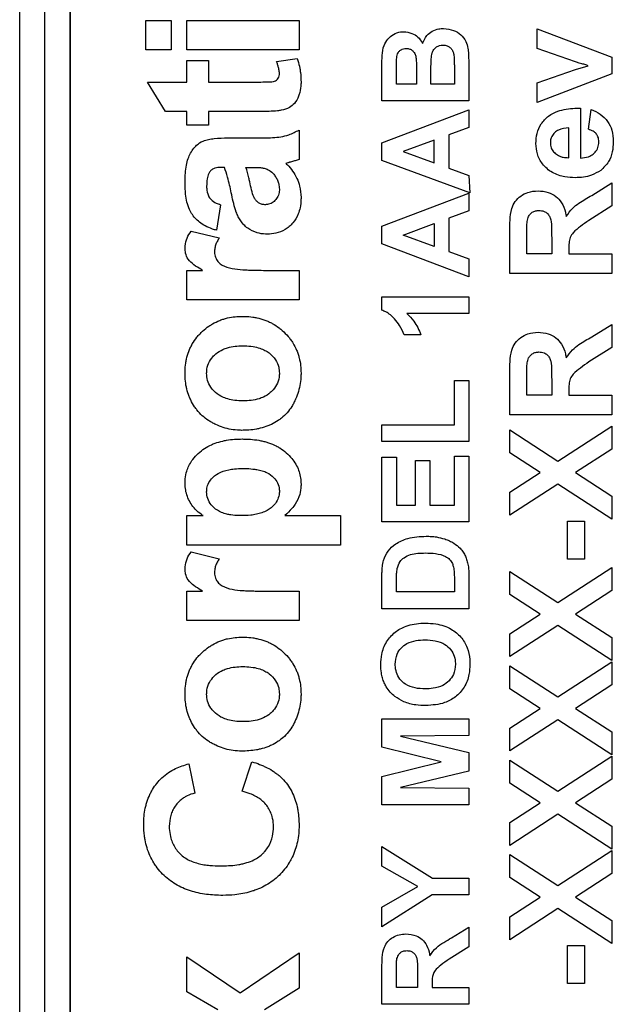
# Model space of a CAD drawing. Header units: millimetres. Extents: x 10 to 272, y 8 to 208.
# Tile 9 of 55: x 93.07 to 95.97, y 33.59 to 38.4. Entities that reach past the tile are written whole.
import ezdxf

# ---------------------------------------------------------------- set-up
doc = ezdxf.new("R2010")
doc.units = ezdxf.units.MM

msp = doc.modelspace()

# ---------------------------------------------------------------- linework, layer by layer
at = {"color": 7, "linetype": 'Continuous', "lineweight": 25}
for p, q in [((93.068, 30.3907), (93.068, 48.0255)), ((93.1905, 30.3907), (93.1905, 48.0255)), ((93.3131, 48.0255), (93.3131, 30.3907)), ((93.314, 47.8561), (93.314, 30.5601)), ((93.6839, 38.4017), (93.8089, 38.4017)), ((93.6839, 38.2575), (93.6839, 38.4017)), ((93.8089, 38.4017), (93.8089, 38.2575)), ((93.8859, 38.4017), (94.4339, 38.4017)), ((93.8859, 38.2575), (93.8859, 38.4017)), ((94.4339, 38.4017), (94.4339, 38.2575)), ((95.5986, 38.3594), (95.964, 38.2221)), ((95.5986, 38.2633), (95.5986, 38.3594)), ((93.8089, 38.2575), (93.6839, 38.2575)), ((94.4339, 38.2575), (93.8859, 38.2575)), ((95.7851, 38.1988), (95.5986, 38.2633)), ((93.8859, 38.2056), (93.9916, 38.2056)), ((93.8859, 38.0998), (93.8859, 38.2056)), ((93.9916, 38.2056), (93.9916, 38.0998)), ((94.324, 38.2008), (94.4245, 38.2152)), ((95.964, 38.2221), (95.964, 38.1398)), ((94.839, 38.0082), (94.839, 38.1794)), ((95.0079, 38.1491), (95.0079, 38.0899)), ((95.0788, 38.0899), (95.0788, 38.1627)), ((95.1932, 38.1733), (95.1932, 38.0899)), ((95.264, 38.152), (95.264, 38.0082)), ((95.5986, 38.0966), (95.7851, 38.1612)), ((95.7851, 38.1612), (95.8474, 38.1799)), ((94.9099, 38.0899), (94.9099, 38.1417)), ((95.964, 38.1398), (95.5986, 38.0005)), ((93.6936, 38.0998), (93.8859, 38.0998)), ((93.7801, 37.9556), (93.6936, 38.0998)), ((93.9916, 38.0998), (94.2272, 38.0998)), ((95.0079, 38.0899), (94.9099, 38.0899)), ((95.1932, 38.0899), (95.0788, 38.0899)), ((95.5986, 38.0005), (95.5986, 38.0966)), ((95.264, 38.0082), (94.839, 38.0082)), ((94.839, 37.8031), (95.264, 37.9646)), ((95.264, 37.9646), (95.264, 37.8779)), ((95.8102, 37.9716), (95.8102, 37.728)), ((95.8486, 37.869), (95.8615, 37.9652)), ((93.8859, 37.9556), (93.7801, 37.9556)), ((93.8859, 37.8883), (93.8859, 37.9556)), ((93.9916, 37.9556), (93.9916, 37.8883)), ((94.2344, 37.9556), (93.9916, 37.9556)), ((93.9916, 37.8883), (93.8859, 37.8883)), ((94.4339, 37.8652), (94.4339, 37.721)), ((95.264, 37.8779), (95.166, 37.8421)), ((95.7525, 37.7297), (95.7525, 37.8755)), ((94.0863, 37.8267), (94.2547, 37.8267)), ((95.0951, 37.8161), (94.9426, 37.7602)), ((95.0951, 37.7046), (95.0951, 37.8161)), ((95.166, 37.8421), (95.166, 37.6789)), ((94.839, 37.7166), (94.839, 37.8031)), ((95.2687, 37.5577), (94.839, 37.7166)), ((94.9426, 37.7602), (95.0951, 37.7046)), ((94.0686, 37.6825), (94.0549, 37.6825)), ((94.1743, 37.6825), (94.2015, 37.6825)), ((95.166, 37.6789), (95.264, 37.6431)), ((95.264, 37.6431), (95.2687, 37.5577)), ((95.8651, 37.5456), (95.964, 37.6062)), ((95.964, 37.6062), (95.964, 37.4938)), ((94.839, 37.3945), (95.264, 37.5559)), ((95.264, 37.5559), (95.264, 37.4692)), ((94.0493, 37.4998), (94.0301, 37.3748)), ((95.964, 37.4938), (95.8505, 37.4227)), ((95.264, 37.4692), (95.166, 37.4334)), ((95.166, 37.4334), (95.166, 37.2703)), ((94.839, 37.3079), (94.839, 37.3945)), ((94.9426, 37.3516), (95.0951, 37.4074)), ((95.0951, 37.4074), (95.0951, 37.2959)), ((93.9066, 37.371), (94.0438, 37.3373)), ((95.0951, 37.2959), (94.9426, 37.3516)), ((95.464, 37.1639), (95.464, 37.3738)), ((95.5474, 37.2601), (95.5474, 37.3418)), ((95.6692, 37.3375), (95.6692, 37.2601)), ((95.264, 37.1473), (94.839, 37.3079)), ((95.166, 37.2703), (95.264, 37.2344)), ((95.264, 37.2344), (95.264, 37.1473)), ((95.6692, 37.2601), (95.5474, 37.2601)), ((95.7525, 37.2816), (95.7525, 37.2601)), ((95.7525, 37.2601), (95.964, 37.2601)), ((95.964, 37.2601), (95.964, 37.1639)), ((93.8859, 37.1787), (93.9623, 37.1787)), ((93.8859, 37.0344), (93.8859, 37.1787)), ((94.2714, 37.1787), (94.4339, 37.1787)), ((94.4339, 37.1787), (94.4339, 37.0344)), ((95.964, 37.1639), (95.464, 37.1639)), ((94.839, 36.9836), (94.839, 37.0492)), ((94.839, 37.0492), (95.264, 37.0492)), ((95.264, 37.0492), (95.264, 36.9674)), ((94.4339, 37.0344), (93.8859, 37.0344)), ((95.264, 36.9674), (94.9615, 36.9674)), ((95.8651, 36.8533), (95.964, 36.9139)), ((95.964, 36.9139), (95.964, 36.8015)), ((95.0297, 36.8639), (94.948, 36.8639)), ((95.964, 36.8015), (95.8505, 36.7304)), ((95.464, 36.4716), (95.464, 36.6814)), ((95.1932, 36.4226), (95.1932, 36.6405)), ((95.1932, 36.6405), (95.264, 36.6405)), ((95.264, 36.6405), (95.264, 36.3408)), ((95.5474, 36.5678), (95.5474, 36.6495)), ((95.6692, 36.6452), (95.6692, 36.5678)), ((95.6692, 36.5678), (95.5474, 36.5678)), ((95.7525, 36.5893), (95.7525, 36.5678)), ((95.7525, 36.5678), (95.964, 36.5678)), ((95.964, 36.5678), (95.964, 36.4716)), ((95.964, 36.4716), (95.464, 36.4716)), ((94.839, 36.3408), (94.839, 36.4226)), ((94.839, 36.4226), (95.1932, 36.4226)), ((95.6992, 36.2458), (95.964, 36.4171)), ((95.964, 36.4171), (95.964, 36.3047)), ((95.464, 36.2855), (95.464, 36.3979)), ((95.464, 36.3979), (95.6992, 36.2458)), ((95.264, 36.3408), (94.839, 36.3408)), ((95.6124, 36.1896), (95.464, 36.2855)), ((95.964, 36.3047), (95.786, 36.1896)), ((94.839, 35.9485), (94.839, 36.2646)), ((94.839, 36.2646), (94.9099, 36.2646)), ((94.9099, 36.2646), (94.9099, 36.0303)), ((95.0025, 36.0303), (95.0025, 36.2482)), ((95.0025, 36.2482), (95.0733, 36.2482)), ((95.0733, 36.2482), (95.0733, 36.0303)), ((95.1932, 36.0303), (95.1932, 36.27)), ((95.1932, 36.27), (95.264, 36.27)), ((95.264, 36.27), (95.264, 35.9485)), ((95.464, 36.0936), (95.6124, 36.1896)), ((95.786, 36.1896), (95.964, 36.0744)), ((95.6992, 36.1334), (95.464, 35.9812)), ((95.964, 35.962), (95.6992, 36.1334)), ((95.464, 35.9812), (95.464, 36.0936)), ((94.9099, 36.0303), (95.0025, 36.0303)), ((95.0733, 36.0303), (95.1932, 36.0303)), ((95.964, 36.0744), (95.964, 35.962)), ((93.8859, 35.9787), (93.9649, 35.9787)), ((93.8859, 35.8344), (93.8859, 35.9787)), ((94.365, 35.9787), (94.6359, 35.9787)), ((94.6359, 35.9787), (94.6359, 35.8344)), ((95.264, 35.9485), (94.839, 35.9485)), ((95.7461, 35.7665), (95.7461, 35.9524)), ((95.7461, 35.9524), (95.8294, 35.9524)), ((95.8294, 35.9524), (95.8294, 35.7665)), ((94.6359, 35.8344), (93.8859, 35.8344)), ((93.9066, 35.8017), (94.0438, 35.7681)), ((95.8294, 35.7665), (95.7461, 35.7665)), ((95.464, 35.5932), (95.464, 35.7056)), ((95.464, 35.7056), (95.6992, 35.5534)), ((95.6992, 35.5534), (95.964, 35.7248)), ((95.964, 35.7248), (95.964, 35.6124)), ((94.839, 35.5235), (94.839, 35.6794)), ((94.9099, 35.6053), (94.9099, 35.6457)), ((95.1932, 35.6725), (95.1932, 35.6053)), ((95.264, 35.684), (95.264, 35.5235)), ((93.8859, 35.6094), (93.9623, 35.6094)), ((93.8859, 35.4652), (93.8859, 35.6094)), ((94.2714, 35.6094), (94.4339, 35.6094)), ((94.4339, 35.6094), (94.4339, 35.4652)), ((95.1932, 35.6053), (94.9099, 35.6053)), ((95.964, 35.6124), (95.786, 35.4973)), ((95.6124, 35.4973), (95.464, 35.5932)), ((95.264, 35.5235), (94.839, 35.5235)), ((94.4339, 35.4652), (93.8859, 35.4652)), ((95.464, 35.4013), (95.6124, 35.4973)), ((95.786, 35.4973), (95.964, 35.3821)), ((95.6992, 35.4411), (95.464, 35.2889)), ((95.964, 35.2697), (95.6992, 35.4411)), ((95.464, 35.2889), (95.464, 35.4013)), ((95.964, 35.3821), (95.964, 35.2697)), ((95.6992, 35.0919), (95.964, 35.2633)), ((95.964, 35.2633), (95.964, 35.1509)), ((95.464, 35.1317), (95.464, 35.244)), ((95.464, 35.244), (95.6992, 35.0919)), ((95.6124, 35.0357), (95.464, 35.1317)), ((95.964, 35.1509), (95.786, 35.0357)), ((95.464, 34.9398), (95.6124, 35.0357)), ((95.786, 35.0357), (95.964, 34.9205)), ((94.839, 34.8459), (94.839, 34.9841)), ((94.839, 34.9841), (95.264, 34.9841)), ((95.264, 34.9841), (95.264, 34.9024)), ((95.6992, 34.9795), (95.464, 34.8274)), ((95.964, 34.8082), (95.6992, 34.9795)), ((95.464, 34.8274), (95.464, 34.9398)), ((95.264, 34.9024), (94.9294, 34.8997)), ((94.9294, 34.8997), (95.264, 34.8199)), ((95.964, 34.9205), (95.964, 34.8082)), ((95.1289, 34.7743), (94.839, 34.8459)), ((95.264, 34.8199), (95.264, 34.7288)), ((95.464, 34.6701), (95.464, 34.7825)), ((95.464, 34.7825), (95.6992, 34.6304)), ((95.6992, 34.6304), (95.964, 34.8017)), ((95.964, 34.8017), (95.964, 34.6894)), ((93.8955, 34.7652), (93.9243, 34.621)), ((94.1551, 34.6306), (94.2032, 34.7748)), ((94.839, 34.7028), (95.1289, 34.7743)), ((94.839, 34.5646), (94.839, 34.7028)), ((95.264, 34.7288), (94.9294, 34.649)), ((95.964, 34.6894), (95.786, 34.5742)), ((94.9294, 34.649), (95.264, 34.6463)), ((95.264, 34.6463), (95.264, 34.5646)), ((95.6124, 34.5742), (95.464, 34.6701)), ((95.264, 34.5646), (94.839, 34.5646)), ((95.464, 34.4782), (95.6124, 34.5742)), ((95.786, 34.5742), (95.964, 34.459)), ((95.6992, 34.518), (95.464, 34.3658)), ((95.964, 34.3466), (95.6992, 34.518)), ((95.464, 34.3658), (95.464, 34.4782)), ((95.964, 34.459), (95.964, 34.3466)), ((94.839, 34.2646), (94.839, 34.3602)), ((94.839, 34.3602), (95.0858, 34.2049)), ((95.464, 34.2086), (95.464, 34.321)), ((95.464, 34.321), (95.6992, 34.1688)), ((95.6992, 34.1688), (95.964, 34.3402)), ((95.964, 34.3402), (95.964, 34.2278)), ((95.0142, 34.164), (94.839, 34.2646)), ((95.0858, 34.2049), (95.264, 34.2049)), ((95.264, 34.2049), (95.264, 34.1232)), ((95.6124, 34.1126), (95.464, 34.2086)), ((95.964, 34.2278), (95.786, 34.1126)), ((94.839, 34.0635), (95.0142, 34.164)), ((95.0852, 34.1232), (94.839, 33.9679)), ((95.264, 34.1232), (95.0852, 34.1232)), ((95.464, 34.0167), (95.6124, 34.1126)), ((95.786, 34.1126), (95.964, 33.9975)), ((94.839, 33.9679), (94.839, 34.0635)), ((95.6992, 34.0564), (95.464, 33.9043)), ((95.964, 33.8851), (95.6992, 34.0564)), ((95.464, 33.9043), (95.464, 34.0167)), ((95.1799, 33.9137), (95.264, 33.9652)), ((95.264, 33.9652), (95.264, 33.8697)), ((95.964, 33.9975), (95.964, 33.8851)), ((95.264, 33.8697), (95.1676, 33.8092)), ((95.7461, 33.6896), (95.7461, 33.8755)), ((95.7461, 33.8755), (95.8294, 33.8755)), ((95.8294, 33.8755), (95.8294, 33.6896)), ((93.8859, 33.82), (94.1455, 33.6448)), ((93.8859, 33.6486), (93.8859, 33.82)), ((94.1455, 33.6448), (94.4339, 33.8392)), ((94.4339, 33.8392), (94.4339, 33.6678)), ((94.839, 33.5892), (94.839, 33.7676)), ((94.9099, 33.671), (94.9099, 33.7404)), ((95.0134, 33.7368), (95.0134, 33.671)), ((95.0134, 33.671), (94.9099, 33.671)), ((95.0842, 33.6893), (95.0842, 33.671)), ((95.0842, 33.671), (95.264, 33.671)), ((95.264, 33.671), (95.264, 33.5892)), ((95.8294, 33.6896), (95.7461, 33.6896)), ((94.0366, 33.5617), (93.8859, 33.6486)), ((94.4339, 33.6678), (94.2642, 33.5617)), ((95.264, 33.5892), (94.839, 33.5892))]:
    msp.add_line(p, q, dxfattribs=at)
for points, knots in [([(94.839, 38.1794), (94.8392, 38.196), (94.8395, 38.2293), (94.8451, 38.2752), (94.8666, 38.3108), (94.8949, 38.3343), (94.9233, 38.3451), (94.9408, 38.3458), (94.946, 38.346)], [0, 0, 0, 0, 0.222866, 0.446923, 0.606224, 0.765585, 0.931154, 1, 1, 1, 1]), ([(94.946, 38.346), (94.9597, 38.3445), (94.9849, 38.3417), (95.0164, 38.3213), (95.0315, 38.3015), (95.0374, 38.2899), (95.0382, 38.2884)], [0, 0, 0, 0, 0.357363, 0.657073, 0.957593, 1, 1, 1, 1]), ([(95.0382, 38.2884), (95.044, 38.3022), (95.0543, 38.3265), (95.0845, 38.3502), (95.1136, 38.3609), (95.1328, 38.3619), (95.1408, 38.3623)], [0, 0, 0, 0, 0.325161, 0.574508, 0.823477, 1, 1, 1, 1]), ([(95.1408, 38.3623), (95.1575, 38.3603), (95.1878, 38.3565), (95.2259, 38.3328), (95.2505, 38.3013), (95.2587, 38.2733), (95.2607, 38.2583), (95.2611, 38.255)], [0, 0, 0, 0, 0.2821675, 0.5119619, 0.7430237, 0.944607, 1, 1, 1, 1]), ([(94.9113, 38.2189), (94.9129, 38.2273), (94.9153, 38.2403), (94.9267, 38.2543), (94.9385, 38.2614), (94.9495, 38.264), (94.9561, 38.2642), (94.9582, 38.2642)], [0, 0, 0, 0, 0.348814, 0.537577, 0.726802, 0.911238, 1, 1, 1, 1]), ([(94.9582, 38.2642), (94.9641, 38.2638), (94.9747, 38.263), (94.9882, 38.255), (94.9985, 38.2429), (95.0044, 38.2287), (95.0059, 38.2185), (95.0065, 38.2145)], [0, 0, 0, 0, 0.228836, 0.411856, 0.594545, 0.843172, 1, 1, 1, 1]), ([(95.0788, 38.1627), (95.079, 38.1793), (95.0793, 38.2058), (95.0823, 38.2388), (95.0918, 38.2595), (95.1049, 38.2724), (95.1209, 38.2796), (95.1318, 38.2803), (95.1372, 38.2806)], [0, 0, 0, 0, 0.334227, 0.532082, 0.656794, 0.782454, 0.892343, 1, 1, 1, 1]), ([(95.1372, 38.2806), (95.1443, 38.2801), (95.1568, 38.2792), (95.1724, 38.27), (95.1831, 38.2576), (95.1885, 38.2453), (95.1901, 38.2376), (95.1906, 38.2352)], [0, 0, 0, 0, 0.2758459, 0.4829628, 0.6898399, 0.9064363, 1, 1, 1, 1]), ([(95.2611, 38.255), (95.262, 38.2384), (95.2634, 38.2129), (95.2638, 38.1785), (95.2639, 38.1609), (95.264, 38.152)], [0, 0, 0, 0, 0.485504, 0.742748, 1, 1, 1, 1]), ([(94.3378, 38.141), (94.3376, 38.1443), (94.3371, 38.1543), (94.3338, 38.1693), (94.329, 38.1858), (94.3257, 38.1958), (94.324, 38.2008)], [0, 0, 0, 0, 0.162367, 0.488258, 0.743867, 1, 1, 1, 1]), ([(94.4245, 38.2152), (94.4256, 38.212), (94.431, 38.1963), (94.4369, 38.1736), (94.4424, 38.1379), (94.4431, 38.1152), (94.4436, 38.0992)], [0, 0, 0, 0, 0.084677, 0.42421, 0.593617, 1, 1, 1, 1]), ([(94.9099, 38.1417), (94.9099, 38.1501), (94.9099, 38.1671), (94.91, 38.1928), (94.9109, 38.2102), (94.9113, 38.2189)], [0, 0, 0, 0, 0.32401, 0.661901, 1, 1, 1, 1]), ([(95.0065, 38.2145), (95.007, 38.2062), (95.0078, 38.1911), (95.0079, 38.1693), (95.0079, 38.1558), (95.0079, 38.1491)], [0, 0, 0, 0, 0.382177, 0.691067, 1, 1, 1, 1]), ([(95.1906, 38.2352), (95.1914, 38.2269), (95.1928, 38.2124), (95.1931, 38.1918), (95.1932, 38.1795), (95.1932, 38.1733)], [0, 0, 0, 0, 0.404488, 0.702163, 1, 1, 1, 1]), ([(95.8161, 38.1892), (95.8121, 38.1904), (95.8049, 38.1925), (95.7946, 38.1958), (95.7883, 38.1978), (95.7851, 38.1988)], [0, 0, 0, 0, 0.385688, 0.692832, 1, 1, 1, 1]), ([(95.8474, 38.1799), (95.8435, 38.1812), (95.8363, 38.1834), (95.8258, 38.1866), (95.8193, 38.1883), (95.8161, 38.1892)], [0, 0, 0, 0, 0.382509, 0.691196, 1, 1, 1, 1]), ([(94.2272, 38.0998), (94.2305, 38.0998), (94.2472, 38.0997), (94.2742, 38.1008), (94.3021, 38.0999), (94.3196, 38.1055), (94.3289, 38.1133), (94.3353, 38.1239), (94.3376, 38.1337), (94.3377, 38.1394), (94.3378, 38.141)], [0, 0, 0, 0, 0.074635, 0.37322, 0.60619, 0.692343, 0.777629, 0.873406, 0.963637, 1, 1, 1, 1]), ([(94.4436, 38.0992), (94.4435, 38.0959), (94.443, 38.0792), (94.4401, 38.0557), (94.4295, 38.0238), (94.4151, 37.9965), (94.385, 37.9715), (94.358, 37.9638), (94.3409, 37.9607), (94.3382, 37.9602)], [0, 0, 0, 0, 0.0518046, 0.2600283, 0.3638266, 0.5731761, 0.7302943, 0.9576279, 1, 1, 1, 1]), ([(94.3382, 37.9602), (94.3349, 37.9597), (94.3184, 37.9573), (94.295, 37.9564), (94.2637, 37.9557), (94.2457, 37.9556), (94.2344, 37.9556)], [0, 0, 0, 0, 0.096157, 0.481524, 0.673853, 1, 1, 1, 1]), ([(95.5922, 37.7986), (95.5932, 37.8154), (95.5951, 37.8492), (95.616, 37.8971), (95.6517, 37.9354), (95.7086, 37.9641), (95.7636, 37.9718), (95.8011, 37.9716), (95.8102, 37.9716)], [0, 0, 0, 0, 0.158654, 0.31862, 0.483809, 0.644629, 0.91366, 1, 1, 1, 1]), ([(95.8615, 37.9652), (95.877, 37.9587), (95.9083, 37.9455), (95.9444, 37.9095), (95.967, 37.8617), (95.9692, 37.8266), (95.9704, 37.8076)], [0, 0, 0, 0, 0.24474, 0.491689, 0.723932, 1, 1, 1, 1]), ([(94.2547, 37.8267), (94.258, 37.8268), (94.2747, 37.8269), (94.3181, 37.8279), (94.3774, 37.8353), (94.4176, 37.8566), (94.4339, 37.8652)], [0, 0, 0, 0, 0.053869, 0.269382, 0.703027, 1, 1, 1, 1]), ([(95.7525, 37.8755), (95.7353, 37.8739), (95.7101, 37.8717), (95.6828, 37.8526), (95.6683, 37.8338), (95.6632, 37.8159), (95.6628, 37.8055), (95.6627, 37.8029)], [0, 0, 0, 0, 0.394052, 0.576431, 0.758852, 0.939384, 1, 1, 1, 1]), ([(95.8999, 37.8074), (95.8992, 37.8158), (95.898, 37.8304), (95.887, 37.8482), (95.8707, 37.8613), (95.8568, 37.8662), (95.8486, 37.869)], [0, 0, 0, 0, 0.2901676, 0.4962479, 0.702468, 1, 1, 1, 1]), ([(93.8763, 37.6041), (93.8763, 37.6074), (93.8764, 37.6241), (93.8775, 37.6541), (93.8823, 37.6918), (93.8926, 37.7343), (93.9108, 37.7671), (93.9365, 37.7955), (93.9608, 37.8118), (93.9914, 37.8198), (94.0321, 37.8258), (94.0638, 37.8264), (94.0863, 37.8267)], [0, 0, 0, 0, 0.0276576, 0.1383509, 0.2491196, 0.3420662, 0.5002624, 0.5529189, 0.6595314, 0.7369034, 0.813922, 1, 1, 1, 1]), ([(95.784, 37.6319), (95.7673, 37.6326), (95.7289, 37.6342), (95.6709, 37.6537), (95.6234, 37.6949), (95.5961, 37.7463), (95.5935, 37.7817), (95.5922, 37.7986)], [0, 0, 0, 0, 0.175987, 0.40483, 0.62836, 0.822917, 1, 1, 1, 1]), ([(95.6627, 37.8029), (95.6635, 37.7945), (95.6649, 37.7786), (95.6755, 37.761), (95.6839, 37.7531), (95.6869, 37.7502)], [0, 0, 0, 0, 0.422386, 0.78924, 1, 1, 1, 1]), ([(95.8102, 37.728), (95.8234, 37.7292), (95.8454, 37.7312), (95.8728, 37.7464), (95.8907, 37.7666), (95.899, 37.7884), (95.8997, 37.8024), (95.8999, 37.8074)], [0, 0, 0, 0, 0.293602, 0.490126, 0.686741, 0.889067, 1, 1, 1, 1]), ([(95.9704, 37.8076), (95.9696, 37.7909), (95.9678, 37.7573), (95.9497, 37.7059), (95.923, 37.681), (95.9087, 37.6677)], [0, 0, 0, 0, 0.316863, 0.636314, 1, 1, 1, 1]), ([(94.4339, 37.721), (94.4308, 37.7199), (94.4217, 37.7167), (94.4063, 37.7123), (94.3941, 37.709), (94.388, 37.7073)], [0, 0, 0, 0, 0.208447, 0.604121, 1, 1, 1, 1]), ([(95.6869, 37.7502), (95.6938, 37.7453), (95.7056, 37.7371), (95.7284, 37.7307), (95.7434, 37.7301), (95.7525, 37.7297)], [0, 0, 0, 0, 0.359737, 0.609968, 1, 1, 1, 1]), ([(94.0549, 37.6825), (94.0516, 37.6824), (94.0379, 37.682), (94.0186, 37.6785), (94.0006, 37.6664), (93.9892, 37.6493), (93.983, 37.6229), (93.9824, 37.6017), (93.982, 37.5897)], [0, 0, 0, 0, 0.0728, 0.297923, 0.416935, 0.536483, 0.736367, 1, 1, 1, 1]), ([(94.1046, 37.5473), (94.104, 37.5506), (94.1006, 37.5669), (94.0945, 37.5962), (94.0843, 37.6385), (94.0742, 37.6668), (94.0686, 37.6825)], [0, 0, 0, 0, 0.071372, 0.356867, 0.642424, 1, 1, 1, 1]), ([(94.2191, 37.5263), (94.2174, 37.5292), (94.2091, 37.5437), (94.2013, 37.5731), (94.194, 37.6056), (94.1859, 37.6423), (94.1792, 37.6656), (94.1743, 37.6825)], [0, 0, 0, 0, 0.06151, 0.308128, 0.553736, 0.676496, 1, 1, 1, 1]), ([(94.2015, 37.6825), (94.2049, 37.6825), (94.2149, 37.6825), (94.231, 37.682), (94.25, 37.681), (94.2621, 37.6785), (94.2682, 37.6772)], [0, 0, 0, 0, 0.149135, 0.447454, 0.722697, 1, 1, 1, 1]), ([(94.2682, 37.6772), (94.2714, 37.6762), (94.2829, 37.6723), (94.2992, 37.6619), (94.3092, 37.65), (94.3135, 37.6449)], [0, 0, 0, 0, 0.177286, 0.647138, 1, 1, 1, 1]), ([(94.388, 37.7073), (94.3864, 37.7069), (94.3831, 37.706), (94.377, 37.7045), (94.3726, 37.7031), (94.3698, 37.7022)], [0, 0, 0, 0, 0.264739, 0.529483, 1, 1, 1, 1]), ([(94.3698, 37.7022), (94.3721, 37.6998), (94.3837, 37.6878), (94.4117, 37.6541), (94.4391, 37.5995), (94.4423, 37.5537), (94.4436, 37.535)], [0, 0, 0, 0, 0.053404, 0.267549, 0.701199, 1, 1, 1, 1]), ([(95.9087, 37.6677), (95.8942, 37.6591), (95.8682, 37.6436), (95.8249, 37.6334), (95.7978, 37.6324), (95.784, 37.6319)], [0, 0, 0, 0, 0.382581, 0.686469, 1, 1, 1, 1]), ([(94.3135, 37.6449), (94.3153, 37.6422), (94.3209, 37.6341), (94.3287, 37.6198), (94.3361, 37.5992), (94.3372, 37.5839), (94.3378, 37.5751)], [0, 0, 0, 0, 0.133076, 0.390564, 0.647985, 1, 1, 1, 1]), ([(94.0301, 37.3748), (94.0269, 37.3757), (94.0109, 37.3805), (93.9844, 37.3904), (93.9459, 37.4127), (93.9164, 37.4417), (93.8959, 37.4786), (93.885, 37.5127), (93.8775, 37.556), (93.8767, 37.5866), (93.8763, 37.6041)], [0, 0, 0, 0, 0.033076, 0.165732, 0.279375, 0.473093, 0.566052, 0.69644, 0.82651, 1, 1, 1, 1]), ([(93.982, 37.5897), (93.9821, 37.5863), (93.9824, 37.5707), (93.9867, 37.5469), (94.0046, 37.5219), (94.0263, 37.5083), (94.0425, 37.5023), (94.0493, 37.4998)], [0, 0, 0, 0, 0.081929, 0.383949, 0.575879, 0.820292, 1, 1, 1, 1]), ([(94.3378, 37.5751), (94.3377, 37.5718), (94.3372, 37.56), (94.3321, 37.5399), (94.3172, 37.5195), (94.2971, 37.5047), (94.2792, 37.5004), (94.2691, 37.4999), (94.2672, 37.4998)], [0, 0, 0, 0, 0.087278, 0.307855, 0.531259, 0.734905, 0.948633, 1, 1, 1, 1]), ([(94.2793, 37.3556), (94.276, 37.3557), (94.2593, 37.3562), (94.2253, 37.3613), (94.1891, 37.3787), (94.1574, 37.406), (94.1391, 37.4338), (94.1247, 37.4695), (94.1137, 37.505), (94.1077, 37.5332), (94.1046, 37.5473)], [0, 0, 0, 0, 0.034904, 0.175432, 0.356851, 0.446005, 0.611631, 0.698333, 0.848632, 1, 1, 1, 1]), ([(94.2672, 37.4998), (94.2638, 37.5), (94.2553, 37.5005), (94.2418, 37.5049), (94.2287, 37.514), (94.2222, 37.5223), (94.2191, 37.5263)], [0, 0, 0, 0, 0.1754261, 0.4498553, 0.7349703, 1, 1, 1, 1]), ([(94.4436, 37.535), (94.4435, 37.5316), (94.4431, 37.5149), (94.4404, 37.4876), (94.4288, 37.4479), (94.41, 37.416), (94.3859, 37.3923), (94.3594, 37.3729), (94.3232, 37.3581), (94.2931, 37.3564), (94.2793, 37.3556)], [0, 0, 0, 0, 0.036613, 0.183531, 0.300395, 0.488863, 0.581503, 0.670125, 0.849012, 1, 1, 1, 1]), ([(95.464, 37.3738), (95.4643, 37.3904), (95.465, 37.4262), (95.4703, 37.475), (95.4892, 37.5164), (95.5175, 37.5436), (95.5559, 37.5639), (95.5858, 37.5664), (95.6026, 37.5678)], [0, 0, 0, 0, 0.183103, 0.393625, 0.533446, 0.673345, 0.817561, 1, 1, 1, 1]), ([(95.6026, 37.5678), (95.6195, 37.5665), (95.6504, 37.5643), (95.6907, 37.5425), (95.7211, 37.5086), (95.7347, 37.4726), (95.7389, 37.4492), (95.7401, 37.4424)], [0, 0, 0, 0, 0.24579, 0.448678, 0.651988, 0.89901, 1, 1, 1, 1]), ([(95.7401, 37.4424), (95.7497, 37.4561), (95.7673, 37.4811), (95.811, 37.5147), (95.8439, 37.5335), (95.8651, 37.5456)], [0, 0, 0, 0, 0.305936, 0.554482, 1, 1, 1, 1]), ([(95.549, 37.4182), (95.5508, 37.4265), (95.554, 37.4407), (95.5664, 37.4576), (95.5813, 37.4678), (95.5957, 37.4711), (95.6042, 37.4715), (95.607, 37.4716)], [0, 0, 0, 0, 0.290056, 0.4980813, 0.7068512, 0.9029273, 1, 1, 1, 1]), ([(95.607, 37.4716), (95.6155, 37.4709), (95.6301, 37.4697), (95.6479, 37.4584), (95.6592, 37.4438), (95.668, 37.4181), (95.6685, 37.382), (95.6689, 37.3524), (95.6692, 37.3375)], [0, 0, 0, 0, 0.149603, 0.256918, 0.364307, 0.471418, 0.734186, 1, 1, 1, 1]), ([(95.5474, 37.3418), (95.5474, 37.3501), (95.5474, 37.367), (95.5475, 37.3925), (95.5485, 37.4097), (95.549, 37.4182)], [0, 0, 0, 0, 0.327004, 0.663378, 1, 1, 1, 1]), ([(95.8505, 37.4227), (95.8371, 37.4129), (95.8112, 37.3939), (95.7777, 37.3692), (95.758, 37.3407), (95.753, 37.3117), (95.7527, 37.2921), (95.7525, 37.2816)], [0, 0, 0, 0, 0.273182, 0.527753, 0.677521, 0.827547, 1, 1, 1, 1]), ([(93.8763, 37.2876), (93.8764, 37.2909), (93.8773, 37.3077), (93.8841, 37.3377), (93.8992, 37.36), (93.9066, 37.371)], [0, 0, 0, 0, 0.1110435, 0.5610184, 1, 1, 1, 1]), ([(94.0438, 37.3373), (94.042, 37.3345), (94.0366, 37.326), (94.0289, 37.3113), (94.0221, 37.2921), (94.021, 37.2787), (94.0205, 37.2718)], [0, 0, 0, 0, 0.142, 0.426589, 0.708098, 1, 1, 1, 1]), ([(93.9623, 37.1787), (93.9595, 37.1803), (93.945, 37.1887), (93.9195, 37.2046), (93.8911, 37.2299), (93.8779, 37.2605), (93.8768, 37.2793), (93.8763, 37.2876)], [0, 0, 0, 0, 0.068144, 0.341064, 0.61615, 0.830563, 1, 1, 1, 1]), ([(94.0205, 37.2718), (94.0206, 37.2685), (94.0211, 37.2563), (94.026, 37.237), (94.0394, 37.217), (94.0657, 37.1984), (94.1068, 37.1856), (94.146, 37.1823), (94.1772, 37.1805), (94.1995, 37.1797), (94.2324, 37.1788), (94.2564, 37.1787), (94.2714, 37.1787)], [0, 0, 0, 0, 0.03363, 0.12242, 0.197005, 0.271488, 0.44279, 0.623355, 0.668356, 0.758357, 0.848355, 1, 1, 1, 1]), ([(93.8763, 36.6744), (93.8763, 36.6777), (93.8767, 36.6944), (93.8783, 36.7177), (93.8845, 36.7506), (93.892, 36.7763), (93.9025, 36.8009), (93.9149, 36.8246), (93.9302, 36.8467), (93.9478, 36.8668), (93.9667, 36.8857), (93.9876, 36.9024), (94.0159, 36.9202), (94.04, 36.9321), (94.0653, 36.9408), (94.0901, 36.9472), (94.1212, 36.9527), (94.1459, 36.9533), (94.1584, 36.9537)], [0, 0, 0, 0, 0.02248, 0.112532, 0.157519, 0.24767, 0.292664, 0.337664, 0.427849, 0.472842, 0.517829, 0.607998, 0.652988, 0.743157, 0.788154, 0.833146, 0.916028, 1, 1, 1, 1]), ([(94.1584, 36.9537), (94.1617, 36.9536), (94.1784, 36.9533), (94.2018, 36.9516), (94.2346, 36.9456), (94.2605, 36.9383), (94.2852, 36.9281), (94.3091, 36.9162), (94.3316, 36.9016), (94.3573, 36.8803), (94.376, 36.8611), (94.3928, 36.8403), (94.4078, 36.8181), (94.4201, 36.7942), (94.4295, 36.7692), (94.4365, 36.7444), (94.4426, 36.713), (94.4432, 36.6879), (94.4436, 36.6753)], [0, 0, 0, 0, 0.022427, 0.1122727, 0.1571475, 0.2470811, 0.2919676, 0.3368511, 0.4268272, 0.4717133, 0.5616336, 0.6065151, 0.6514108, 0.7413747, 0.7862687, 0.8311551, 0.9148953, 1, 1, 1, 1]), ([(94.948, 36.8639), (94.941, 36.8792), (94.9283, 36.9073), (94.8986, 36.9459), (94.8685, 36.9717), (94.8455, 36.981), (94.839, 36.9836)], [0, 0, 0, 0, 0.302419, 0.553176, 0.874699, 1, 1, 1, 1]), ([(94.9615, 36.9674), (94.973, 36.9553), (94.993, 36.9342), (95.0152, 36.8986), (95.0249, 36.8755), (95.0297, 36.8639)], [0, 0, 0, 0, 0.40111, 0.697777, 1, 1, 1, 1]), ([(95.464, 36.6814), (95.4643, 36.6981), (95.465, 36.7339), (95.4703, 36.7826), (95.4892, 36.8241), (95.5175, 36.8513), (95.5559, 36.8715), (95.5858, 36.8741), (95.6026, 36.8755)], [0, 0, 0, 0, 0.183103, 0.393625, 0.533446, 0.673345, 0.817561, 1, 1, 1, 1]), ([(95.6026, 36.8755), (95.6195, 36.8742), (95.6504, 36.872), (95.6907, 36.8502), (95.7211, 36.8163), (95.7347, 36.7803), (95.7389, 36.7569), (95.7401, 36.7501)], [0, 0, 0, 0, 0.24579, 0.448678, 0.651988, 0.899011, 1, 1, 1, 1]), ([(95.7401, 36.7501), (95.7497, 36.7638), (95.7673, 36.7888), (95.811, 36.8224), (95.8439, 36.8412), (95.8651, 36.8533)], [0, 0, 0, 0, 0.305935, 0.554481, 1, 1, 1, 1]), ([(93.982, 36.6751), (93.9821, 36.6784), (93.9826, 36.6949), (93.9893, 36.7243), (94.008, 36.7522), (94.0318, 36.7755), (94.0563, 36.7905), (94.0883, 36.802), (94.1211, 36.8083), (94.1462, 36.8091), (94.1589, 36.8094)], [0, 0, 0, 0, 0.040224, 0.198346, 0.356536, 0.437066, 0.599502, 0.697315, 0.847021, 1, 1, 1, 1]), ([(94.1589, 36.8094), (94.1622, 36.8094), (94.1789, 36.8091), (94.2071, 36.8069), (94.2401, 36.7994), (94.2664, 36.7884), (94.294, 36.7712), (94.3196, 36.7442), (94.3357, 36.7082), (94.3372, 36.6852), (94.3378, 36.6751)], [0, 0, 0, 0, 0.039894, 0.19979, 0.337357, 0.443961, 0.539119, 0.725705, 0.879257, 1, 1, 1, 1]), ([(95.549, 36.7259), (95.5508, 36.7342), (95.554, 36.7484), (95.5664, 36.7653), (95.5813, 36.7755), (95.5957, 36.7788), (95.6042, 36.7792), (95.607, 36.7793)], [0, 0, 0, 0, 0.290056, 0.498081, 0.706851, 0.902927, 1, 1, 1, 1]), ([(95.607, 36.7793), (95.6155, 36.7786), (95.6301, 36.7774), (95.6479, 36.7661), (95.6592, 36.7515), (95.668, 36.7258), (95.6685, 36.6897), (95.6689, 36.6601), (95.6692, 36.6452)], [0, 0, 0, 0, 0.149603, 0.256918, 0.364308, 0.471419, 0.734186, 1, 1, 1, 1]), ([(95.5474, 36.6495), (95.5474, 36.6578), (95.5474, 36.6747), (95.5475, 36.7002), (95.5485, 36.7174), (95.549, 36.7259)], [0, 0, 0, 0, 0.327003, 0.663379, 1, 1, 1, 1]), ([(95.8505, 36.7304), (95.8371, 36.7206), (95.8112, 36.7016), (95.7777, 36.6769), (95.758, 36.6484), (95.753, 36.6194), (95.7527, 36.5998), (95.7525, 36.5893)], [0, 0, 0, 0, 0.273183, 0.527753, 0.677521, 0.827547, 1, 1, 1, 1]), ([(94.1522, 36.396), (94.1489, 36.3961), (94.1322, 36.3967), (94.1022, 36.3991), (94.0632, 36.4092), (94.0321, 36.4214), (94.0083, 36.4337), (93.9859, 36.4471), (93.9602, 36.4669), (93.9381, 36.4902), (93.9194, 36.5161), (93.9068, 36.5385), (93.8939, 36.5678), (93.8873, 36.5892), (93.8807, 36.6172), (93.8771, 36.6425), (93.8765, 36.6648), (93.8763, 36.6744)], [0, 0, 0, 0, 0.0228048, 0.11415, 0.2056187, 0.2970129, 0.3426506, 0.3882812, 0.4758404, 0.5633296, 0.6069899, 0.6944695, 0.7381143, 0.8255775, 0.8473923, 0.93484, 1, 1, 1, 1]), ([(94.1599, 36.5402), (94.1566, 36.5402), (94.1399, 36.5405), (94.1119, 36.5426), (94.079, 36.5506), (94.0466, 36.564), (94.0212, 36.5834), (93.9989, 36.61), (93.9846, 36.6393), (93.9829, 36.6634), (93.982, 36.6751)], [0, 0, 0, 0, 0.039997, 0.200318, 0.335724, 0.444502, 0.619451, 0.711663, 0.860412, 1, 1, 1, 1]), ([(94.4436, 36.6753), (94.4435, 36.6719), (94.4429, 36.6553), (94.4408, 36.6252), (94.4315, 36.5861), (94.4201, 36.5546), (94.4086, 36.5305), (94.3956, 36.5077), (94.3765, 36.4813), (94.3531, 36.459), (94.3273, 36.4398), (94.3049, 36.427), (94.2752, 36.4146), (94.2506, 36.407), (94.2197, 36.4007), (94.189, 36.3968), (94.1645, 36.3962), (94.1522, 36.396)], [0, 0, 0, 0, 0.021941, 0.109815, 0.197778, 0.285712, 0.329619, 0.373532, 0.458197, 0.542914, 0.585172, 0.669839, 0.71209, 0.796673, 0.838907, 0.919146, 1, 1, 1, 1]), ([(94.3378, 36.6751), (94.3377, 36.6718), (94.3372, 36.6554), (94.3306, 36.6261), (94.3122, 36.5985), (94.289, 36.5753), (94.2654, 36.5603), (94.2335, 36.5484), (94.1998, 36.5413), (94.1733, 36.5406), (94.1599, 36.5402)], [0, 0, 0, 0, 0.040002, 0.196174, 0.352562, 0.431124, 0.589752, 0.682232, 0.839116, 1, 1, 1, 1]), ([(93.8763, 36.139), (93.8764, 36.1423), (93.8768, 36.159), (93.8805, 36.1855), (93.8898, 36.2121), (93.9007, 36.2339), (93.916, 36.2573), (93.9405, 36.2836), (93.9711, 36.3081), (93.9996, 36.3234), (94.0294, 36.3355), (94.0542, 36.3427), (94.0858, 36.3489), (94.1179, 36.353), (94.1439, 36.3534), (94.1569, 36.3537)], [0, 0, 0, 0, 0.025306, 0.127044, 0.201116, 0.238062, 0.312099, 0.412388, 0.510152, 0.607945, 0.656727, 0.754383, 0.803146, 0.901193, 1, 1, 1, 1]), ([(94.1569, 36.3537), (94.1602, 36.3536), (94.1769, 36.3533), (94.2069, 36.3519), (94.24, 36.3471), (94.266, 36.3411), (94.2916, 36.3334), (94.3164, 36.3232), (94.3454, 36.307), (94.3719, 36.2871), (94.3984, 36.2602), (94.4186, 36.2311), (94.4369, 36.1923), (94.4428, 36.1582), (94.4435, 36.135), (94.4436, 36.1327)], [0, 0, 0, 0, 0.02471, 0.123607, 0.222557, 0.272002, 0.32145, 0.420542, 0.470003, 0.567572, 0.665089, 0.748483, 0.828517, 0.982247, 1, 1, 1, 1]), ([(93.982, 36.0955), (93.9822, 36.0989), (93.9827, 36.1117), (93.9883, 36.1346), (94.0072, 36.1631), (94.0409, 36.1899), (94.0812, 36.2027), (94.1217, 36.2085), (94.1446, 36.2091), (94.1581, 36.2094)], [0, 0, 0, 0, 0.042758, 0.165077, 0.295647, 0.474636, 0.706838, 0.826876, 1, 1, 1, 1]), ([(94.1581, 36.2094), (94.1614, 36.2094), (94.1781, 36.2093), (94.2015, 36.208), (94.2301, 36.2039), (94.2536, 36.1985), (94.2824, 36.188), (94.3095, 36.1685), (94.3307, 36.1396), (94.3374, 36.1148), (94.3377, 36.1008), (94.3378, 36.0979)], [0, 0, 0, 0, 0.042253, 0.211453, 0.295996, 0.408851, 0.515772, 0.683343, 0.823003, 0.963334, 1, 1, 1, 1]), ([(93.9649, 35.9787), (93.9621, 35.9805), (93.9481, 35.9896), (93.9183, 36.0146), (93.8871, 36.0634), (93.8771, 36.1101), (93.8764, 36.1352), (93.8763, 36.139)], [0, 0, 0, 0, 0.052397, 0.26325, 0.60605, 0.940705, 1, 1, 1, 1]), ([(94.4436, 36.1327), (94.4435, 36.1293), (94.4432, 36.1126), (94.4381, 36.0784), (94.421, 36.0417), (94.3951, 36.0076), (94.3768, 35.99), (94.365, 35.9787)], [0, 0, 0, 0, 0.0560263, 0.2816232, 0.5746667, 0.7252046, 1, 1, 1, 1]), ([(94.1506, 35.9787), (94.1473, 35.9787), (94.1306, 35.9788), (94.1072, 35.9807), (94.0784, 35.9861), (94.049, 35.9954), (94.0228, 36.0115), (94.0001, 36.0351), (93.985, 36.0611), (93.983, 36.0843), (93.982, 36.0955)], [0, 0, 0, 0, 0.0435768, 0.2182707, 0.3055029, 0.4262438, 0.620441, 0.6981915, 0.8537364, 1, 1, 1, 1]), ([(94.3378, 36.0979), (94.3377, 36.0946), (94.3372, 36.0813), (94.3312, 36.0579), (94.3114, 36.0279), (94.2837, 36.0055), (94.2524, 35.9919), (94.2251, 35.9849), (94.1912, 35.9795), (94.1662, 35.979), (94.1506, 35.9787)], [0, 0, 0, 0, 0.040406, 0.161443, 0.287043, 0.470288, 0.584045, 0.697591, 0.811025, 1, 1, 1, 1]), ([(94.8471, 35.7599), (94.8536, 35.7756), (94.8666, 35.8073), (94.9091, 35.8452), (94.9729, 35.8741), (95.0252, 35.8764), (95.0556, 35.8777)], [0, 0, 0, 0, 0.196865, 0.394737, 0.647561, 1, 1, 1, 1]), ([(95.0556, 35.8777), (95.0639, 35.8776), (95.0806, 35.8773), (95.1111, 35.8743), (95.1326, 35.8684), (95.146, 35.8648)], [0, 0, 0, 0, 0.272737, 0.545695, 1, 1, 1, 1]), ([(95.146, 35.8648), (95.1538, 35.8618), (95.1695, 35.8559), (95.1957, 35.8421), (95.2115, 35.828), (95.2211, 35.8195)], [0, 0, 0, 0, 0.283046, 0.566376, 1, 1, 1, 1]), ([(93.8763, 35.7183), (93.8764, 35.7217), (93.8773, 35.7385), (93.8841, 35.7685), (93.8992, 35.7908), (93.9066, 35.8017)], [0, 0, 0, 0, 0.1110435, 0.5610196, 1, 1, 1, 1]), ([(94.9139, 35.7196), (94.9176, 35.7316), (94.924, 35.7523), (94.9484, 35.7759), (94.9902, 35.7947), (95.0269, 35.7955), (95.0517, 35.796)], [0, 0, 0, 0, 0.214553, 0.370069, 0.57377, 1, 1, 1, 1]), ([(95.0517, 35.796), (95.0684, 35.7956), (95.1019, 35.7948), (95.1432, 35.7846), (95.1714, 35.7658), (95.1835, 35.7463), (95.1874, 35.7327), (95.1891, 35.7269)], [0, 0, 0, 0, 0.298723, 0.600261, 0.7463, 0.893088, 1, 1, 1, 1]), ([(95.2211, 35.8195), (95.2265, 35.8132), (95.2368, 35.8013), (95.2475, 35.7806), (95.2525, 35.7666), (95.255, 35.7595)], [0, 0, 0, 0, 0.3576844, 0.6760366, 1, 1, 1, 1]), ([(94.0438, 35.7681), (94.042, 35.7653), (94.0366, 35.7568), (94.0289, 35.742), (94.0221, 35.7229), (94.021, 35.7094), (94.0205, 35.7026)], [0, 0, 0, 0, 0.142002, 0.426589, 0.708099, 1, 1, 1, 1]), ([(94.839, 35.6794), (94.8391, 35.6878), (94.8393, 35.7044), (94.841, 35.7314), (94.8449, 35.7497), (94.8471, 35.7599)], [0, 0, 0, 0, 0.308505, 0.617101, 1, 1, 1, 1]), ([(95.255, 35.7595), (95.2571, 35.7514), (95.2614, 35.7351), (95.2636, 35.7097), (95.2639, 35.6926), (95.264, 35.684)], [0, 0, 0, 0, 0.328487, 0.663172, 1, 1, 1, 1]), ([(93.9623, 35.6094), (93.9595, 35.6111), (93.945, 35.6194), (93.9195, 35.6353), (93.8911, 35.6607), (93.8779, 35.6912), (93.8768, 35.71), (93.8763, 35.7183)], [0, 0, 0, 0, 0.068144, 0.341065, 0.61615, 0.830564, 1, 1, 1, 1]), ([(94.0205, 35.7026), (94.0206, 35.6992), (94.0211, 35.6871), (94.026, 35.6678), (94.0394, 35.6478), (94.0657, 35.6291), (94.1068, 35.6164), (94.146, 35.6131), (94.1772, 35.6113), (94.1995, 35.6105), (94.2324, 35.6095), (94.2564, 35.6095), (94.2714, 35.6094)], [0, 0, 0, 0, 0.03363, 0.12242, 0.197005, 0.271488, 0.44279, 0.623355, 0.668356, 0.758357, 0.848355, 1, 1, 1, 1]), ([(94.9099, 35.6457), (94.9099, 35.654), (94.91, 35.6705), (94.9107, 35.6952), (94.9128, 35.7115), (94.9139, 35.7196)], [0, 0, 0, 0, 0.337452, 0.668025, 1, 1, 1, 1]), ([(95.1891, 35.7269), (95.1905, 35.718), (95.1925, 35.7045), (95.1931, 35.6863), (95.1932, 35.6771), (95.1932, 35.6725)], [0, 0, 0, 0, 0.496565, 0.748183, 1, 1, 1, 1]), ([(94.8336, 35.2505), (94.8344, 35.2672), (94.8362, 35.3057), (94.8582, 35.3625), (94.9008, 35.4106), (94.9628, 35.4442), (95.0157, 35.4521), (95.0479, 35.4526), (95.0521, 35.4527)], [0, 0, 0, 0, 0.149359, 0.342905, 0.531079, 0.712158, 0.962321, 1, 1, 1, 1]), ([(95.0521, 35.4527), (95.0688, 35.4521), (95.1123, 35.4505), (95.1746, 35.4303), (95.2273, 35.3869), (95.2585, 35.3343), (95.2686, 35.287), (95.2693, 35.2595), (95.2695, 35.2517)], [0, 0, 0, 0, 0.150057, 0.391167, 0.571862, 0.752804, 0.929521, 1, 1, 1, 1]), ([(93.8763, 35.1051), (93.8763, 35.1085), (93.8767, 35.1251), (93.8783, 35.1485), (93.8845, 35.1814), (93.892, 35.2071), (93.9025, 35.2317), (93.9149, 35.2553), (93.9302, 35.2775), (93.9478, 35.2976), (93.9667, 35.3164), (93.9876, 35.3332), (94.0159, 35.351), (94.04, 35.3628), (94.0653, 35.3716), (94.0901, 35.378), (94.1212, 35.3834), (94.1459, 35.3841), (94.1584, 35.3844)], [0, 0, 0, 0, 0.02248, 0.112532, 0.157518, 0.24767, 0.292664, 0.337664, 0.427849, 0.472842, 0.517829, 0.607998, 0.652988, 0.743157, 0.788153, 0.833146, 0.916028, 1, 1, 1, 1]), ([(94.1584, 35.3844), (94.1617, 35.3844), (94.1784, 35.384), (94.2018, 35.3824), (94.2346, 35.3764), (94.2605, 35.3691), (94.2852, 35.3589), (94.3091, 35.347), (94.3316, 35.3324), (94.3573, 35.311), (94.376, 35.2918), (94.3928, 35.271), (94.4078, 35.2488), (94.4201, 35.225), (94.4295, 35.2), (94.4365, 35.1751), (94.4426, 35.1438), (94.4432, 35.1187), (94.4436, 35.106)], [0, 0, 0, 0, 0.022427, 0.112273, 0.157147, 0.247081, 0.291967, 0.336851, 0.426827, 0.471713, 0.561633, 0.606515, 0.651411, 0.741374, 0.786268, 0.831155, 0.914894, 1, 1, 1, 1]), ([(94.9044, 35.2515), (94.906, 35.2686), (94.9086, 35.2978), (94.9319, 35.3325), (94.9636, 35.3569), (95.005, 35.3693), (95.0353, 35.3704), (95.0501, 35.371)], [0, 0, 0, 0, 0.2379129, 0.4051655, 0.5722404, 0.792222, 1, 1, 1, 1]), ([(95.0501, 35.371), (95.0668, 35.3703), (95.1005, 35.3689), (95.145, 35.353), (95.1765, 35.3246), (95.1946, 35.2919), (95.1983, 35.2661), (95.1986, 35.2529), (95.1986, 35.2515)], [0, 0, 0, 0, 0.233559, 0.469815, 0.642406, 0.815137, 0.980715, 1, 1, 1, 1]), ([(93.982, 35.1059), (93.9821, 35.1092), (93.9826, 35.1256), (93.9893, 35.1551), (94.008, 35.1829), (94.0318, 35.2062), (94.0563, 35.2212), (94.0883, 35.2328), (94.1211, 35.2391), (94.1462, 35.2398), (94.1589, 35.2402)], [0, 0, 0, 0, 0.040224, 0.198346, 0.356536, 0.437066, 0.599503, 0.697314, 0.847021, 1, 1, 1, 1]), ([(94.1589, 35.2402), (94.1622, 35.2401), (94.1789, 35.2399), (94.2071, 35.2377), (94.2401, 35.2302), (94.2664, 35.2192), (94.294, 35.2019), (94.3196, 35.175), (94.3357, 35.139), (94.3372, 35.116), (94.3378, 35.1059)], [0, 0, 0, 0, 0.039894, 0.19979, 0.337357, 0.443961, 0.539119, 0.725706, 0.879258, 1, 1, 1, 1]), ([(94.8503, 35.1609), (94.8473, 35.1687), (94.8413, 35.1844), (94.835, 35.2144), (94.8341, 35.2366), (94.8336, 35.2505)], [0, 0, 0, 0, 0.27312, 0.546266, 1, 1, 1, 1]), ([(95.0513, 35.1312), (95.0345, 35.1319), (95.0009, 35.1333), (94.9566, 35.1493), (94.9258, 35.1777), (94.9084, 35.2104), (94.9048, 35.2363), (94.9045, 35.2499), (94.9044, 35.2515)], [0, 0, 0, 0, 0.233852, 0.470353, 0.639887, 0.8093, 0.977273, 1, 1, 1, 1]), ([(95.1986, 35.2515), (95.1968, 35.2344), (95.1937, 35.2046), (95.1685, 35.1694), (95.1345, 35.1443), (95.0933, 35.1327), (95.0639, 35.1317), (95.0513, 35.1312)], [0, 0, 0, 0, 0.2368947, 0.4128636, 0.5883428, 0.8222914, 1, 1, 1, 1]), ([(95.2695, 35.2517), (95.2687, 35.235), (95.2668, 35.196), (95.2448, 35.1382), (95.2015, 35.0902), (95.1366, 35.0552), (95.0853, 35.0517), (95.0541, 35.0495)], [0, 0, 0, 0, 0.150533, 0.350543, 0.542435, 0.721946, 1, 1, 1, 1]), ([(94.946, 35.0685), (94.9313, 35.0764), (94.8979, 35.0943), (94.8659, 35.1285), (94.8535, 35.1542), (94.8503, 35.1609)], [0, 0, 0, 0, 0.3704026, 0.8351402, 1, 1, 1, 1]), ([(94.1522, 34.8267), (94.1489, 34.8269), (94.1322, 34.8275), (94.1022, 34.8299), (94.0632, 34.84), (94.0321, 34.8522), (94.0083, 34.8645), (93.9859, 34.8779), (93.9602, 34.8977), (93.9381, 34.921), (93.9194, 34.9469), (93.9068, 34.9693), (93.8939, 34.9985), (93.8873, 35.02), (93.8807, 35.048), (93.8771, 35.0733), (93.8765, 35.0956), (93.8763, 35.1051)], [0, 0, 0, 0, 0.022805, 0.11415, 0.205619, 0.297013, 0.342651, 0.388281, 0.47584, 0.56333, 0.606989, 0.694469, 0.738114, 0.825578, 0.847391, 0.93484, 1, 1, 1, 1]), ([(94.1599, 34.971), (94.1566, 34.971), (94.1399, 34.9713), (94.1119, 34.9734), (94.079, 34.9814), (94.0466, 34.9948), (94.0212, 35.0142), (93.9989, 35.0408), (93.9846, 35.0701), (93.9829, 35.0942), (93.982, 35.1059)], [0, 0, 0, 0, 0.039997, 0.200318, 0.335724, 0.444502, 0.619451, 0.711662, 0.86041, 1, 1, 1, 1]), ([(94.4436, 35.106), (94.4435, 35.1027), (94.4429, 35.086), (94.4408, 35.056), (94.4315, 35.0168), (94.4201, 34.9854), (94.4086, 34.9612), (94.3956, 34.9385), (94.3765, 34.9121), (94.3531, 34.8898), (94.3273, 34.8706), (94.3049, 34.8577), (94.2752, 34.8454), (94.2506, 34.8378), (94.2197, 34.8315), (94.189, 34.8276), (94.1645, 34.827), (94.1522, 34.8267)], [0, 0, 0, 0, 0.021941, 0.109815, 0.197777, 0.285711, 0.329618, 0.373532, 0.458197, 0.542914, 0.585172, 0.669839, 0.712089, 0.796673, 0.838907, 0.919146, 1, 1, 1, 1]), ([(94.3378, 35.1059), (94.3377, 35.1025), (94.3372, 35.0862), (94.3306, 35.0569), (94.3122, 35.0293), (94.289, 35.006), (94.2654, 34.991), (94.2335, 34.9792), (94.1998, 34.9721), (94.1733, 34.9713), (94.1599, 34.971)], [0, 0, 0, 0, 0.040003, 0.196174, 0.352564, 0.431125, 0.589752, 0.682233, 0.839116, 1, 1, 1, 1]), ([(95.0541, 35.0495), (95.0374, 35.0501), (95.0107, 35.0509), (94.9744, 35.0578), (94.9555, 35.0649), (94.946, 35.0685)], [0, 0, 0, 0, 0.453821, 0.724716, 1, 1, 1, 1]), ([(93.7564, 34.6893), (93.7587, 34.6917), (93.7705, 34.7036), (93.7944, 34.7222), (93.8382, 34.7468), (93.8732, 34.7581), (93.8955, 34.7652)], [0, 0, 0, 0, 0.062422, 0.313312, 0.56376, 1, 1, 1, 1]), ([(94.2032, 34.7748), (94.2064, 34.7738), (94.2223, 34.7689), (94.2444, 34.7613), (94.2748, 34.7475), (94.2984, 34.7349), (94.3203, 34.7196), (94.3413, 34.703), (94.3651, 34.6794), (94.3889, 34.6469), (94.4042, 34.617), (94.4164, 34.5859), (94.4237, 34.5601), (94.4296, 34.5288), (94.4332, 34.4986), (94.4337, 34.4749), (94.4339, 34.4631)], [0, 0, 0, 0, 0.023719, 0.118665, 0.166119, 0.261131, 0.308603, 0.356062, 0.451222, 0.546378, 0.641538, 0.689002, 0.784051, 0.831511, 0.91548, 1, 1, 1, 1]), ([(93.6743, 34.4682), (93.6744, 34.4715), (93.6748, 34.4882), (93.6764, 34.5182), (93.6825, 34.5511), (93.6914, 34.5833), (93.701, 34.6084), (93.7157, 34.6367), (93.7323, 34.6626), (93.7483, 34.6804), (93.7564, 34.6893)], [0, 0, 0, 0, 0.041329, 0.206758, 0.372371, 0.455061, 0.620783, 0.703491, 0.850518, 1, 1, 1, 1]), ([(93.9243, 34.621), (93.9211, 34.6201), (93.9049, 34.616), (93.883, 34.6069), (93.8605, 34.5922), (93.8438, 34.5773), (93.8283, 34.5587), (93.8151, 34.5364), (93.8024, 34.5034), (93.8006, 34.4765), (93.7993, 34.4581)], [0, 0, 0, 0, 0.044913, 0.22586, 0.315795, 0.405869, 0.526733, 0.640038, 0.753389, 1, 1, 1, 1]), ([(94.3089, 34.4572), (94.3089, 34.4605), (94.3085, 34.4773), (94.3046, 34.5029), (94.2907, 34.5409), (94.2699, 34.5709), (94.2423, 34.5937), (94.2197, 34.6074), (94.1908, 34.6206), (94.1687, 34.6268), (94.1551, 34.6306)], [0, 0, 0, 0, 0.039623, 0.199157, 0.304834, 0.51853, 0.623312, 0.727918, 0.83249, 1, 1, 1, 1]), ([(94.0606, 34.121), (94.0573, 34.121), (94.0406, 34.1213), (94.0106, 34.1223), (93.9708, 34.127), (93.9314, 34.1344), (93.8929, 34.1458), (93.8557, 34.1609), (93.8207, 34.1806), (93.7882, 34.2042), (93.7594, 34.2322), (93.7381, 34.2581), (93.7195, 34.2858), (93.7038, 34.3154), (93.6897, 34.3531), (93.6818, 34.3856), (93.6757, 34.4239), (93.6749, 34.4494), (93.6743, 34.4682)], [0, 0, 0, 0, 0.017034, 0.085189, 0.153377, 0.221572, 0.289792, 0.358035, 0.426291, 0.494572, 0.562854, 0.631108, 0.665197, 0.733485, 0.801761, 0.870012, 0.904095, 1, 1, 1, 1]), ([(93.7993, 34.4581), (93.7994, 34.4548), (93.7997, 34.438), (93.8042, 34.4027), (93.8202, 34.3637), (93.8426, 34.3337), (93.8693, 34.3074), (93.903, 34.2885), (93.9398, 34.277), (93.9688, 34.2708), (94.0055, 34.2661), (94.0325, 34.2656), (94.0496, 34.2652)], [0, 0, 0, 0, 0.027894, 0.140016, 0.296075, 0.374245, 0.451843, 0.608618, 0.691355, 0.774033, 0.856685, 1, 1, 1, 1]), ([(94.0496, 34.2652), (94.053, 34.2652), (94.0696, 34.2655), (94.0997, 34.2665), (94.1328, 34.2705), (94.159, 34.2757), (94.184, 34.2823), (94.2195, 34.2955), (94.2494, 34.3166), (94.2711, 34.3408), (94.2897, 34.3668), (94.3061, 34.4076), (94.3081, 34.4415), (94.3089, 34.4572)], [0, 0, 0, 0, 0.027309, 0.136574, 0.245922, 0.300559, 0.355204, 0.457085, 0.610473, 0.647894, 0.722891, 0.871682, 1, 1, 1, 1]), ([(94.4339, 34.4631), (94.4339, 34.4597), (94.4335, 34.4431), (94.4319, 34.413), (94.4245, 34.3736), (94.4132, 34.335), (94.3994, 34.3045), (94.3829, 34.2755), (94.3635, 34.2481), (94.341, 34.2233), (94.3164, 34.2007), (94.2897, 34.1806), (94.2548, 34.1606), (94.224, 34.1476), (94.1922, 34.1372), (94.1598, 34.1294), (94.1137, 34.1223), (94.0805, 34.1215), (94.0606, 34.121)], [0, 0, 0, 0, 0.017535, 0.087737, 0.157985, 0.228244, 0.298547, 0.333634, 0.403922, 0.474189, 0.509276, 0.579566, 0.649834, 0.720102, 0.755185, 0.825415, 0.895618, 1, 1, 1, 1]), ([(94.839, 33.7676), (94.8394, 33.7842), (94.84, 33.8176), (94.8462, 33.8623), (94.8663, 33.8962), (94.8923, 33.917), (94.9233, 33.9304), (94.9456, 33.9318), (94.9568, 33.9325)], [0, 0, 0, 0, 0.215424, 0.432054, 0.572501, 0.712762, 0.856301, 1, 1, 1, 1]), ([(94.9568, 33.9325), (94.9739, 33.931), (95.0027, 33.9284), (95.0376, 33.9061), (95.0617, 33.8748), (95.0703, 33.8458), (95.0733, 33.8282), (95.0737, 33.8259)], [0, 0, 0, 0, 0.290891, 0.491069, 0.691843, 0.960693, 1, 1, 1, 1]), ([(95.0737, 33.8259), (95.0836, 33.8396), (95.1022, 33.8654), (95.1414, 33.8913), (95.167, 33.9062), (95.1799, 33.9137)], [0, 0, 0, 0, 0.3607784, 0.6780054, 1, 1, 1, 1]), ([(94.9112, 33.8054), (94.9132, 33.8137), (94.9164, 33.827), (94.9287, 33.8412), (94.9431, 33.8495), (94.9543, 33.8503), (94.9605, 33.8508)], [0, 0, 0, 0, 0.343061, 0.546221, 0.749868, 1, 1, 1, 1]), ([(94.9605, 33.8508), (94.9673, 33.8503), (94.9791, 33.8494), (94.9941, 33.8406), (95.004, 33.8287), (95.015, 33.7999), (95.013, 33.7682), (95.0133, 33.7424), (95.0134, 33.7368)], [0, 0, 0, 0, 0.1394734, 0.2461947, 0.3530337, 0.4582731, 0.8825181, 1, 1, 1, 1]), ([(94.9099, 33.7404), (94.9099, 33.7488), (94.9099, 33.7638), (94.9101, 33.7854), (94.9108, 33.7987), (94.9112, 33.8054)], [0, 0, 0, 0, 0.38471, 0.692217, 1, 1, 1, 1]), ([(95.1676, 33.8092), (95.1541, 33.7995), (95.1303, 33.7821), (95.1009, 33.7592), (95.0847, 33.7292), (95.0843, 33.7063), (95.0842, 33.6911), (95.0842, 33.6893)], [0, 0, 0, 0, 0.32155, 0.571543, 0.707267, 0.964431, 1, 1, 1, 1])]:
    msp.add_open_spline(points, degree=3, knots=knots, dxfattribs=at)

doc.saveas('drawing.dxf')
